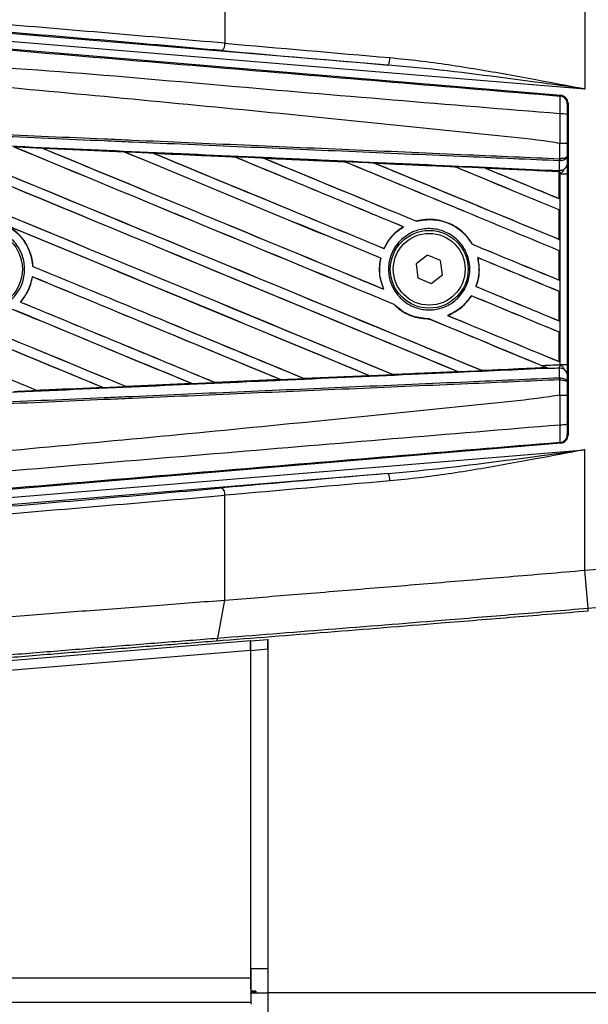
# Model space of a CAD drawing. Header units: millimetres. Extents: x 0 to 420, y 0 to 297.
# Tile 25 of 63: x 61.82 to 64.97, y 257.9 to 263.37. Entities that reach past the tile are written whole.
import ezdxf

# ---------------------------------------------------------------- set-up
doc = ezdxf.new("R2010")
doc.units = ezdxf.units.MM

msp = doc.modelspace()

# ---------------------------------------------------------------- linework, layer by layer
at = {"color": 7, "linetype": 'Continuous', "lineweight": 25}
for p, q in [((62.95541, 263.82341), (62.95541, 263.24057)), ((64.95503, 263.65719), (64.95503, 262.9871)), ((63.86319, 263.11926), (61.64706, 263.30341)), ((61.64364, 263.26225), (64.95503, 262.9871)), ((61.55438, 263.22631), (64.82102, 262.95087)), ((64.81672, 262.94691), (64.82102, 262.95087)), ((64.86137, 262.90697), (64.85707, 262.90301)), ((64.86137, 262.90697), (64.86137, 261.06089)), ((61.9448, 262.65636), (62.39711, 262.63628)), ((61.94502, 262.65628), (61.9448, 262.65636)), ((61.94502, 262.65628), (61.94693, 262.65573)), ((64.81684, 262.68357), (64.81688, 262.68356)), ((64.81684, 262.59868), (64.81684, 262.68357)), ((64.85643, 262.68346), (64.85643, 262.61008)), ((62.39711, 262.63628), (62.39737, 262.63616)), ((62.39793, 262.63568), (62.39737, 262.63616)), ((62.55845, 262.62898), (62.55806, 262.62912)), ((62.55845, 262.62898), (62.56033, 262.62844)), ((63.00943, 262.60882), (62.55845, 262.62898)), ((63.00895, 262.60904), (63.00943, 262.60882)), ((63.00998, 262.60835), (63.00943, 262.60882)), ((63.17249, 262.60151), (63.1718, 262.60177)), ((63.17249, 262.60151), (63.17432, 262.60099)), ((64.8141, 262.58697), (64.81688, 262.58703)), ((64.81457, 262.53394), (64.8141, 262.58697)), ((64.8151, 262.59868), (64.81684, 262.59868)), ((64.85643, 262.61008), (64.85682, 262.56517)), ((63.62219, 262.58087), (63.62166, 262.58132)), ((63.78712, 262.57387), (63.78889, 262.57337)), ((64.23459, 262.55325), (64.23407, 262.55368)), ((64.81213, 262.52746), (64.40235, 262.54606)), ((64.40235, 262.54606), (64.40406, 262.54558)), ((64.81218, 262.52833), (64.81213, 262.52746)), ((64.81218, 262.51445), (64.81218, 262.52833)), ((64.81223, 262.53231), (64.81225, 262.53404)), ((64.81225, 262.53404), (64.81457, 262.53394)), ((64.81193, 262.52707), (64.81213, 262.52746)), ((64.81193, 262.52707), (64.81193, 262.377)), ((64.81218, 262.37664), (64.81218, 262.51445)), ((64.81743, 262.51423), (64.81218, 262.51445)), ((64.81743, 261.45363), (64.81743, 262.51423)), ((64.81743, 262.51423), (64.85701, 262.51423)), ((64.85701, 262.51423), (64.85701, 261.45363)), ((64.81193, 262.377), (64.81218, 262.37664)), ((64.81218, 262.31374), (64.81193, 262.31358)), ((64.81193, 262.31358), (64.81193, 262.15049)), ((64.81218, 262.15013), (64.81218, 262.31374)), ((63.94609, 262.21995), (63.94689, 262.21988)), ((64.01986, 262.2511), (64.01951, 262.2515)), ((64.81193, 262.15049), (64.81218, 262.15013)), ((63.83965, 262.09909), (63.83931, 262.09949)), ((64.33062, 262.1229), (64.33008, 262.12286)), ((63.82095, 262.04537), (63.82145, 262.04542)), ((64.08026, 262.06274), (64.01718, 262.01438)), ((64.15369, 262.03229), (64.08026, 262.06274)), ((64.35989, 262.04847), (64.36051, 262.04795)), ((64.81218, 262.08722), (64.81193, 262.08706)), ((64.81193, 262.08706), (64.81193, 261.92397)), ((64.81218, 261.92361), (64.81218, 262.08722)), ((61.88926, 262.00005), (61.88878, 261.99999)), ((64.01718, 262.01438), (64.02753, 261.93556)), ((64.16403, 261.95348), (64.15369, 262.03229)), ((61.88607, 261.94212), (61.88649, 261.94168)), ((64.02753, 261.93556), (64.10095, 261.90512)), ((64.10095, 261.90512), (64.16403, 261.95348)), ((63.83757, 261.87343), (63.83679, 261.87402)), ((64.35087, 261.88801), (64.35034, 261.88797)), ((64.81193, 261.92397), (64.81218, 261.92361)), ((64.32492, 261.83647), (64.32524, 261.83607)), ((64.81218, 261.86071), (64.81193, 261.86055)), ((64.81193, 261.86055), (64.81193, 261.69746)), ((64.81218, 261.6971), (64.81218, 261.86071)), ((61.82135, 261.80164), (61.82072, 261.80165)), ((63.89523, 261.78803), (63.89595, 261.78799)), ((64.09002, 261.70745), (64.09056, 261.70696)), ((64.19342, 261.72658), (64.19245, 261.72672)), ((64.81193, 261.69746), (64.81218, 261.6971)), ((64.81218, 261.63419), (64.81193, 261.63403)), ((64.81193, 261.63403), (64.81193, 261.47094)), ((64.81218, 261.47058), (64.81218, 261.63419)), ((64.38423, 261.42098), (64.74103, 261.43717)), ((64.7397, 261.4375), (64.74103, 261.43717)), ((64.81193, 261.47094), (64.81218, 261.47058)), ((64.8141, 261.38089), (64.81457, 261.43392)), ((64.81743, 261.45363), (64.85701, 261.45363)), ((63.75782, 261.39228), (63.39681, 261.37614)), ((63.75549, 261.39299), (63.75691, 261.39263)), ((63.89029, 261.39864), (63.88986, 261.39904)), ((64.24775, 261.41521), (64.24913, 261.41486)), ((64.38423, 261.42098), (64.38382, 261.42137)), ((64.75538, 261.43134), (64.75181, 261.4328)), ((64.8141, 261.38089), (64.81688, 261.38083)), ((64.85682, 261.40269), (64.85643, 261.35778)), ((61.9136, 261.31019), (62.27841, 261.3264)), ((62.27688, 261.32679), (62.27841, 261.3264)), ((62.27841, 261.3264), (62.27865, 261.32631)), ((62.40791, 261.33217), (62.40746, 261.3326)), ((62.40791, 261.33217), (62.77155, 261.3484)), ((62.40812, 261.33207), (62.40791, 261.33217)), ((62.77194, 261.34826), (62.40812, 261.33207)), ((62.77005, 261.34878), (62.77155, 261.3484)), ((62.77155, 261.3484), (62.77194, 261.34826)), ((62.90213, 261.35424), (62.90168, 261.35466)), ((62.90248, 261.35407), (62.90213, 261.35424)), ((63.26499, 261.37025), (62.90248, 261.35407)), ((63.26292, 261.37084), (63.26438, 261.37047)), ((63.26438, 261.37047), (63.26499, 261.37025)), ((63.39625, 261.37639), (63.39582, 261.37681)), ((63.39681, 261.37614), (63.39625, 261.37639)), ((64.81684, 261.36917), (64.8151, 261.36918)), ((64.81684, 261.28429), (64.81684, 261.36917)), ((64.85643, 261.35778), (64.85643, 261.2844)), ((61.9136, 261.31019), (61.91314, 261.31063)), ((61.91372, 261.31013), (61.9136, 261.31019)), ((64.81688, 261.2843), (64.81684, 261.28429)), ((64.85707, 261.06485), (64.86137, 261.06089)), ((64.82102, 261.01699), (61.55438, 260.74155)), ((64.82102, 261.01699), (64.81672, 261.02095)), ((61.64364, 260.70561), (64.95503, 260.98076)), ((64.95503, 260.31066), (64.95503, 260.98076)), ((63.86319, 260.8486), (61.64706, 260.66445)), ((62.95541, 260.14445), (62.95541, 260.72729)), ((64.95503, 260.31066), (65.95777, 260.39399)), ((64.97256, 260.09972), (64.95503, 260.31066)), ((64.97256, 260.09972), (65.9753, 260.18304)), ((62.9159, 259.93344), (62.95541, 260.14445)), ((61.44712, 259.782), (63.09836, 259.91921)), ((63.09836, 259.91921), (63.09884, 259.91828)), ((63.09884, 259.91828), (63.19505, 259.92628)), ((63.19531, 259.91711), (63.19391, 259.91711)), ((63.19505, 259.92628), (63.19552, 259.92537)), ((63.19531, 259.91711), (63.19531, 259.91711)), ((63.19552, 257.96369), (63.19552, 259.9273)), ((63.09884, 259.864), (61.44941, 259.72694)), ((63.09884, 259.864), (63.09884, 258.0442)), ((63.19456, 259.87099), (63.09932, 259.86307)), ((63.09932, 258.09738), (63.09932, 259.86307)), ((63.19552, 259.87099), (63.19456, 259.87099)), ((63.19456, 259.87099), (63.19456, 259.36644)), ((63.19552, 259.36644), (63.19456, 259.36644)), ((63.09932, 258.09738), (63.19552, 258.09738)), ((59.90515, 258.0442), (63.09884, 258.0442)), ((63.10004, 257.97119), (63.10004, 257.96273)), ((63.12781, 257.97119), (63.10004, 257.97119)), ((63.12781, 257.96273), (63.10004, 257.96273)), ((63.1022, 257.95288), (63.10048, 257.95978)), ((63.19552, 257.95978), (63.10048, 257.95978)), ((63.12781, 257.97119), (63.12781, 257.96273)), ((63.19552, 257.96369), (87.15175, 257.96369)), ((63.19552, 257.85355), (63.19552, 257.96369)), ((63.09999, 257.9066), (59.90515, 257.9066)), ((63.09999, 257.9066), (63.1022, 257.89778))]:
    msp.add_line(p, q, dxfattribs=at)
for centre, radius in [((61.61238, 261.98393), 0.219), ((64.09061, 261.98393), 0.21619), ((64.09061, 261.98393), 0.19964)]:
    msp.add_circle(centre, radius, dxfattribs=at)
for centre, radius, start, end in [((62.90582, 263.23511), 0.04989, 314.3124, 6.28145), ((63.79369, 263.15707), 0.07912, 331.45556, 2.42706), ((64.81301, 262.90301), 0.04406, 0.00461, 85.17567), ((64.82601, 262.74597), 0.10243, 72.68242, 94.90681), ((64.69215, 262.60328), 0.12303, 352.38146, 357.85676), ((64.69495, 262.59241), 0.12206, 357.47222, 2.94403), ((64.81853, 262.57279), 0.03905, 264.18694, 348.74615), ((64.81853, 261.39507), 0.03905, 11.25385, 95.81306), ((64.69215, 261.36458), 0.12303, 2.14324, 7.61854), ((64.69495, 261.37544), 0.12206, 357.05597, 2.52778), ((64.82601, 261.22189), 0.10243, 265.09319, 287.31758), ((64.81301, 261.06485), 0.04406, 274.82433, 359.99539), ((63.79369, 260.81079), 0.07912, 357.57294, 28.54444), ((62.90582, 260.73275), 0.04989, 353.71855, 45.6876)]:
    msp.add_arc(centre, radius, start, end, dxfattribs=at)
for centre, major_axis, ratio, start_param, end_param in [((61.44627, 263.27296), (5.50717, -0.45432), 0.0172664, 1.2946372, 1.53427), ((61.44285, 263.2318), (5.46587, -0.45432), 0.0173951, 1.2946586, 1.5342915), ((64.95503, 263.19709), (7.297, -0.60995), 0.0174922, 4.4362676, 4.5649819), ((64.95161, 263.15593), (7.33831, -0.60995), 0.0173951, 4.4362513, 4.5649656), ((64.81731, 262.90696), (0.03244, 0.02982), 0.9999298, 5.5398822, 7.0264884), ((60.02019, 263.44639), (47.24029, -19.56906), 0.0080625, 4.73054, 4.7977625), ((60.02019, 263.44639), (47.21275, -19.55765), 0.0080625, 4.7305916, 4.797783), ((60.02019, 262.72214), (47.24029, -19.56906), 0.0080625, 1.4844685, 1.5497155), ((60.02019, 262.72214), (47.21275, -19.55765), 0.0080625, 1.4844738, 1.5496877), ((60.02019, 263.6729), (47.24029, -19.56906), 0.0080625, 4.7435023, 4.8082676), ((60.02019, 263.6729), (47.21275, -19.55765), 0.0080625, 4.7435622, 4.8082852), ((60.02019, 262.94866), (47.24029, -19.56906), 0.0080625, 1.4920007, 1.5367618), ((60.02019, 262.94866), (47.21275, -19.55765), 0.0080625, 1.491968, 1.5367252), ((60.02019, 263.89942), (47.24029, -19.56906), 0.0080625, 4.7564808, 4.7966243), ((60.02019, 263.89942), (47.21275, -19.55765), 0.0080625, 4.7565498, 4.7966551), ((60.02019, 261.91565), (47.213, -2.06199), 0.0174384, 1.5211746, 1.5307369), ((60.02019, 263.17517), (47.24029, -19.56906), 0.0080625, 1.4935829, 1.5237995), ((60.02019, 263.17517), (47.21275, -19.55765), 0.0080625, 1.4935466, 1.5237528), ((60.02019, 264.12593), (47.24029, -19.56906), 0.0080625, 4.7694771, 4.7966686), ((60.02019, 264.12593), (47.21275, -19.55765), 0.0080625, 4.7695567, 4.7967086), ((60.02019, 261.91565), (47.213, -2.06199), 0.0174384, 1.50819, 1.5177301), ((60.02019, 263.40169), (47.24029, -19.56906), 0.0080625, 1.4909186, 1.510827), ((60.02019, 263.40169), (47.21275, -19.55765), 0.0080625, 1.490887, 1.5107682), ((60.02019, 264.35245), (47.24029, -19.56906), 0.0080625, 4.7824925, 4.8004965), ((60.02019, 264.35245), (47.21275, -19.55765), 0.0080625, 4.7825851, 4.8005386), ((60.02019, 261.91565), (47.213, -2.06199), 0.0174384, 1.495191, 1.5047017), ((60.02019, 263.6282), (47.24029, -19.56906), 0.0080625, 1.4725233, 1.4978432), ((60.02019, 263.6282), (47.21275, -19.55765), 0.0080625, 1.472469, 1.4977693), ((60.02019, 264.57896), (47.24029, -19.56906), 0.0080625, 4.7955283, 4.8173417), ((60.02019, 264.57896), (47.21275, -19.55765), 0.0080625, 4.7956373, 4.817396), ((60.02019, 261.91565), (47.213, -2.06199), 0.0174384, 1.4821755, 1.4916495), ((60.02019, 263.85472), (47.24029, -19.56906), 0.0080625, 1.4725233, 1.4848473), ((60.02019, 263.85472), (47.21275, -19.55765), 0.0080625, 1.472469, 1.4847537), ((60.02019, 264.80548), (47.24029, -19.56906), 0.0080625, 4.8085854, 4.8173417), ((60.02019, 264.80548), (47.21275, -19.55765), 0.0080625, 4.8087157, 4.817396), ((60.02019, 261.91565), (47.213, -2.06199), 0.0174384, 1.4698908, 1.478571), ((60.02019, 262.76684), (47.21275, -19.55765), 0.0080625, 4.7157288, 4.7663143), ((60.02019, 262.76684), (47.24029, -19.56906), 0.0080625, 4.7157288, 4.7662988), ((60.02019, 262.49563), (47.24029, -19.56906), 0.0080625, 1.4949342, 1.5376601), ((60.02019, 262.49563), (47.21275, -19.55765), 0.0080625, 1.4949375, 1.5375119), ((60.02019, 261.81608), (47.24029, -19.56906), 0.0080625, 1.5263102, 1.5671512), ((60.02019, 261.81608), (47.21275, -19.55765), 0.0080625, 1.5263198, 1.5671374), ((60.02019, 264.35245), (47.24029, -19.56906), 0.0080625, 4.8070888, 4.8173417), ((60.02019, 264.35245), (47.21275, -19.55765), 0.0080625, 4.8071536, 4.817396), ((60.02019, 263.40169), (47.24029, -19.56906), 0.0080625, 1.4725233, 1.4821426), ((60.02019, 263.40169), (47.21275, -19.55765), 0.0080625, 1.472469, 1.4820756), ((60.02019, 263.21987), (47.24029, -19.56906), 0.0080625, 4.7552941, 4.7872672), ((60.02019, 263.21987), (47.21275, -19.55765), 0.0080625, 4.7553273, 4.7872878), ((60.02019, 262.54032), (47.24029, -19.56906), 0.0080625, 4.7227138, 4.7558224), ((60.02019, 262.54032), (47.21275, -19.55765), 0.0080625, 4.7227276, 4.7558335), ((60.02019, 262.26911), (47.24029, -19.56906), 0.0080625, 1.5053953, 1.5346283), ((60.02019, 262.26911), (47.21275, -19.55765), 0.0080625, 1.505399, 1.5345964), ((60.02019, 264.12593), (47.24029, -19.56906), 0.0080625, 4.8075194, 4.8173417), ((60.02019, 264.12593), (47.21275, -19.55765), 0.0080625, 4.8075844, 4.817396), ((60.02019, 263.17517), (47.24029, -19.56906), 0.0080625, 1.4725233, 1.482886), ((60.02019, 263.17517), (47.21275, -19.55765), 0.0080625, 1.472469, 1.4828257), ((60.02019, 262.99335), (47.24029, -19.56906), 0.0080625, 4.7538521, 4.7767798), ((60.02019, 262.99335), (47.21275, -19.55765), 0.0080625, 4.7538879, 4.7767986), ((60.02019, 262.0426), (47.24029, -19.56906), 0.0080625, 1.5158534, 1.5369497), ((60.02019, 262.0426), (47.21275, -19.55765), 0.0080625, 1.5158593, 1.5369218), ((60.02019, 262.94866), (47.24029, -19.56906), 0.0080625, 1.4746438, 1.4878779), ((60.02019, 263.89942), (47.24029, -19.56906), 0.0080625, 4.8041637, 4.8173417), ((60.02019, 263.89942), (47.21275, -19.55765), 0.0080625, 4.8042359, 4.817396), ((60.02019, 262.94866), (47.21275, -19.55765), 0.0080625, 1.4740067, 1.4878161), ((60.02019, 262.05221), (47.213, 2.06199), 0.0174384, 4.8041838, 4.8117568), ((60.02019, 262.94866), (47.24029, -19.56906), 0.0080625, 1.4739962, 1.4746438), ((60.02019, 262.05221), (47.213, 2.06199), 0.0174384, 4.7831864, 4.790826), ((60.02019, 262.05221), (47.213, 2.06199), 0.0174384, 4.7936815, 4.8012897), ((60.02019, 262.05221), (47.213, 2.06199), 0.0174384, 4.7517321, 4.7594438), ((60.02019, 262.05221), (47.213, 2.06199), 0.0174384, 4.7622128, 4.7699042), ((60.02019, 262.05221), (47.213, 2.06199), 0.0174384, 4.7726972, 4.7803646), ((64.81731, 261.06089), (0.03244, -0.02982), 0.9999298, 5.5398822, 7.0264884), ((64.95161, 260.81193), (7.33831, 0.60995), 0.0173951, 1.7182197, 1.846934), ((64.95503, 260.77077), (7.297, 0.60995), 0.0174922, 1.7182034, 1.8469177), ((61.44285, 260.73606), (5.46587, 0.45432), 0.0173951, 4.7488938, 4.9885267), ((61.44627, 260.6949), (5.50717, 0.45432), 0.0172664, 4.7489153, 4.9885481), ((63.09835, 259.86396), (0, 0.05526), 0.0086969, 4.7131117, 6.2664547), ((63.09884, 259.86303), (0, 0.05526), 0.0086969, 4.7131117, 6.2664547), ((63.19312, 259.87087), (0, 0.05526), 0.0260959, 4.7145589, 5.703819), ((63.19504, 259.87103), (0, 0.05526), 0.0086969, 5.6984433, 6.2664547), ((63.10052, 258.09738), (0, 0.13768), 0.0087269, 1.5707963, 2.7300758), ((63.10004, 258.0442), (0, 0.13768), 0.0087269, 1.5707963, 3.1066861), ((63.10052, 258.09738), (0, 0.13768), 0.0087269, 2.9170668, 3.1066861)]:
    msp.add_ellipse(centre, major_axis=major_axis, ratio=ratio, start_param=start_param, end_param=end_param, dxfattribs=at)
for points, knots in [([(60.02921, 263.34845), (60.35469, 263.32102), (61.00567, 263.26617), (61.98184, 263.18414), (63.25343, 263.07748), (64.19725, 262.99865), (64.81672, 262.94691)], [0, 0, 0, 0, 0.2036202, 0.4072406, 0.6109477, 1, 1, 1, 1]), ([(64.81725, 262.84802), (64.19709, 262.8987), (63.25189, 262.97595), (61.97824, 263.09091), (60.99943, 263.14746), (60.34791, 263.26674), (60.02099, 263.25029), (60.02098, 263.25029)], [0, 0, 0, 0, 0.3887669, 0.5925279, 0.7962893, 0.9999993, 1, 1, 1, 1]), ([(64.81684, 262.68357), (64.79834, 262.68654), (64.68417, 262.70487), (64.18323, 262.75586), (63.154, 262.86213), (61.66905, 263.002), (60.57003, 263.10364), (60.02019, 263.1545)], [0, 0, 0, 0, 0.0117013, 0.0722088, 0.3141935, 0.6568871, 1, 1, 1, 1]), ([(63.87274, 263.16042), (63.92671, 263.15504), (64.08882, 263.1389), (64.35884, 263.09746), (64.66414, 263.04253), (64.86286, 263.00467), (64.95371, 262.98735), (64.95503, 262.9871)], [0, 0, 0, 0, 0.1493412, 0.4485616, 0.7478538, 0.996344, 1, 1, 1, 1]), ([(64.95503, 262.9871), (64.9537, 262.98728), (64.86193, 262.99977), (64.55252, 263.04166), (64.19004, 263.0894), (63.91752, 263.1143), (63.86319, 263.11926)], [0, 0, 0, 0, 0.0036655, 0.2523883, 0.8509607, 1, 1, 1, 1]), ([(64.81725, 262.84802), (64.81757, 262.86012), (64.81819, 262.88434), (64.81844, 262.91506), (64.81811, 262.93703), (64.81742, 262.9459), (64.81686, 262.9467), (64.81672, 262.94691)], [0, 0, 0, 0, 0.2296881, 0.4595969, 0.6887793, 0.9180889, 1, 1, 1, 1]), ([(64.85707, 262.90301), (64.85705, 262.90289), (64.85696, 262.90245), (64.85681, 262.89719), (64.85665, 262.88403), (64.85654, 262.86557), (64.85651, 262.85102), (64.8565, 262.84375)], [0, 0, 0, 0, 0.08210774, 0.31165455, 0.54070711, 0.77036972, 1, 1, 1, 1]), ([(60.02048, 262.80775), (60.3612, 262.7929), (60.90934, 262.769), (61.66459, 262.73606), (62.13088, 262.71573), (62.59718, 262.6954), (63.06345, 262.67506), (63.68448, 262.64798), (64.26842, 262.62252), (64.64497, 262.6061), (64.8151, 262.59868)], [0, 0, 0, 0, 0.2128192, 0.3423754, 0.4719316, 0.50432, 0.6339994, 0.7636564, 0.8932125, 1, 1, 1, 1]), ([(64.81688, 262.68356), (64.81691, 262.69805), (64.81702, 262.75296), (64.81715, 262.80771), (64.81725, 262.84802)], [0, 0, 0, 0, 0.2638842, 1, 1, 1, 1]), ([(64.8565, 262.84375), (64.85647, 262.80444), (64.85644, 262.75107), (64.85643, 262.69756), (64.85643, 262.68346)], [0, 0, 0, 0, 0.7365741, 1, 1, 1, 1]), ([(64.8141, 262.58697), (64.64398, 262.59439), (64.26747, 262.61081), (63.6836, 262.63628), (63.06263, 262.66336), (62.5964, 262.6837), (62.13015, 262.70403), (61.66391, 262.72437), (60.90874, 262.75731), (60.36066, 262.78121), (60.01997, 262.79607)], [0, 0, 0, 0, 0.1067875, 0.2363437, 0.3660007, 0.4956801, 0.5280685, 0.6576247, 0.7871808, 1, 1, 1, 1]), ([(60.01779, 262.74595), (60.07873, 262.74329), (60.38344, 262.72998), (60.93191, 262.70592), (61.66297, 262.67365), (62.39361, 262.6412), (63.00198, 262.61402), (63.60985, 262.58672), (64.17297, 262.56133), (64.61388, 262.54132), (64.81223, 262.53231)], [0, 0, 0, 0, 0.0380636, 0.1903223, 0.342581, 0.4948397, 0.6470984, 0.723226, 0.8754847, 1, 1, 1, 1]), ([(61.9448, 262.65636), (61.93657, 262.65672), (61.89539, 262.65854), (61.84224, 262.6609), (61.79733, 262.66289), (61.78536, 262.66342)], [0, 0, 0, 0, 0.1549567, 0.7747838, 1, 1, 1, 1]), ([(62.39737, 262.63616), (62.39582, 262.63623), (62.24507, 262.64295), (62.09427, 262.64965), (61.94502, 262.65628)], [0, 0, 0, 0, 0.0102907, 1, 1, 1, 1]), ([(64.85643, 262.68346), (64.85637, 262.68347), (64.8561, 262.68348), (64.85271, 262.68351), (64.84386, 262.68354), (64.83151, 262.68356), (64.82176, 262.68356), (64.81688, 262.68356)], [0, 0, 0, 0, 0.0716067, 0.3068114, 0.5378745, 0.7689372, 1, 1, 1, 1]), ([(62.55806, 262.62912), (62.54983, 262.62949), (62.50866, 262.63132), (62.45501, 262.63371), (62.4096, 262.63573), (62.39711, 262.63628)], [0, 0, 0, 0, 0.15347314, 0.767366, 1, 1, 1, 1]), ([(62.55806, 262.62912), (62.64711, 262.62516), (62.77088, 262.61965), (62.92116, 262.61295), (62.98241, 262.61022), (63.00895, 262.60904)], [0, 0, 0, 0, 0.5923667, 0.823393, 1, 1, 1, 1]), ([(63.1718, 262.60177), (63.16357, 262.60214), (63.12242, 262.60398), (63.06814, 262.6064), (63.02208, 262.60845), (63.00895, 262.60904)], [0, 0, 0, 0, 0.1516201, 0.7581009, 1, 1, 1, 1]), ([(63.1718, 262.60177), (63.20329, 262.60037), (63.27518, 262.59716), (63.38903, 262.59207), (63.50721, 262.58679), (63.58499, 262.58331), (63.62081, 262.58171)], [0, 0, 0, 0, 0.2103832, 0.4801439, 0.7606264, 1, 1, 1, 1]), ([(63.62166, 262.58132), (63.57683, 262.58334), (63.42716, 262.59008), (63.2774, 262.5968), (63.17249, 262.60151)], [0, 0, 0, 0, 0.2994906, 1, 1, 1, 1]), ([(64.85643, 262.61008), (64.85643, 262.61005), (64.8564, 262.6094), (64.85568, 262.60748), (64.85158, 262.60449), (64.84258, 262.60155), (64.83074, 262.59943), (64.82149, 262.59893), (64.81684, 262.59868)], [0, 0, 0, 0, 0.0053156, 0.1176999, 0.3508535, 0.5700679, 0.7835799, 1, 1, 1, 1]), ([(64.85643, 262.61008), (64.85643, 262.61002), (64.8564, 262.60871), (64.85569, 262.60483), (64.8516, 262.59878), (64.84262, 262.59284), (64.83078, 262.58854), (64.82154, 262.58754), (64.81688, 262.58703)], [0, 0, 0, 0, 0.0053156, 0.1176999, 0.3508535, 0.5700679, 0.7835799, 1, 1, 1, 1]), ([(63.78596, 262.57432), (63.77773, 262.57469), (63.73661, 262.57653), (63.68156, 262.57899), (63.63473, 262.58108), (63.62081, 262.58171)], [0, 0, 0, 0, 0.1494253, 0.747127, 1, 1, 1, 1]), ([(63.62081, 262.58171), (63.62112, 262.58157), (63.62157, 262.58138), (63.62164, 262.58134), (63.62166, 262.58132)], [0, 0, 0, 0, 0.6976298, 1, 1, 1, 1]), ([(63.78596, 262.57432), (63.83154, 262.57228), (63.92651, 262.56803), (64.073, 262.56147), (64.1763, 262.55684), (64.23023, 262.55442), (64.23264, 262.55431)], [0, 0, 0, 0, 0.3060679, 0.6376123, 0.9838287, 1, 1, 1, 1]), ([(63.78712, 262.57387), (63.78697, 262.57392), (63.78675, 262.574), (63.78615, 262.57424), (63.78596, 262.57432)], [0, 0, 0, 0, 0.6753525, 1, 1, 1, 1]), ([(64.23407, 262.55368), (64.22797, 262.55396), (64.07905, 262.5607), (63.93003, 262.56742), (63.78712, 262.57387)], [0, 0, 0, 0, 0.040966, 1, 1, 1, 1]), ([(64.40048, 262.54679), (64.39226, 262.54716), (64.35117, 262.549), (64.29522, 262.55151), (64.24749, 262.55365), (64.23264, 262.55431)], [0, 0, 0, 0, 0.1469211, 0.7346058, 1, 1, 1, 1]), ([(64.23264, 262.55431), (64.23307, 262.55413), (64.23383, 262.5538), (64.234, 262.55372), (64.23407, 262.55368)], [0, 0, 0, 0, 0.5692261, 1, 1, 1, 1]), ([(64.40048, 262.54679), (64.45243, 262.54446), (64.5636, 262.53948), (64.70082, 262.53333), (64.78609, 262.5295), (64.81218, 262.52833)], [0, 0, 0, 0, 0.3784171, 0.8098591, 1, 1, 1, 1]), ([(64.40235, 262.54606), (64.40217, 262.54613), (64.40184, 262.54625), (64.4009, 262.54663), (64.40048, 262.54679)], [0, 0, 0, 0, 0.5548092, 1, 1, 1, 1]), ([(64.81218, 262.51445), (64.81218, 262.51807), (64.81219, 262.52479), (64.81222, 262.53105), (64.81224, 262.53365), (64.81225, 262.53404)], [0, 0, 0, 0, 0.4979723, 0.9247743, 1, 1, 1, 1]), ([(64.81223, 262.53231), (64.81222, 262.53114), (64.8122, 262.52949), (64.81218, 262.5286), (64.81218, 262.52833)], [0, 0, 0, 0, 0.7081808, 1, 1, 1, 1]), ([(64.81743, 262.51423), (64.81739, 262.51475), (64.81713, 262.51841), (64.81632, 262.52581), (64.81519, 262.53109), (64.81457, 262.53394)], [0, 0, 0, 0, 0.0718682, 0.4987863, 1, 1, 1, 1]), ([(64.81743, 262.51423), (64.81751, 262.51429), (64.82077, 262.51689), (64.82889, 262.52345), (64.83586, 262.53108), (64.84009, 262.53571)], [0, 0, 0, 0, 0.0099417, 0.4001815, 1, 1, 1, 1]), ([(64.85682, 262.56517), (64.85688, 262.55779), (64.85697, 262.54405), (64.85701, 262.52502), (64.85701, 262.51559), (64.85701, 262.51423)], [0, 0, 0, 0, 0.4975078, 0.9271867, 1, 1, 1, 1]), ([(64.33062, 262.1229), (64.31595, 262.14402), (64.2835, 262.19073), (64.2085, 262.24027), (64.11742, 262.26502), (64.05247, 262.26013), (64.02095, 262.25188), (64.01951, 262.2515)], [0, 0, 0, 0, 0.2124905, 0.4699569, 0.7284596, 0.9876644, 1, 1, 1, 1]), ([(64.01986, 262.2511), (64.05071, 262.25616), (64.11252, 262.2663), (64.20457, 262.24123), (64.28129, 262.19251), (64.31468, 262.14484), (64.33008, 262.12286)], [0, 0, 0, 0, 0.2586156, 0.5182547, 0.7778659, 1, 1, 1, 1]), ([(61.44951, 262.14832), (61.4698, 262.1648), (61.51038, 262.19777), (61.58764, 262.21814), (61.66637, 262.21343), (61.73936, 262.18246), (61.79792, 262.12918), (61.83554, 262.0595), (61.84796, 261.98134), (61.83382, 261.90349), (61.79474, 261.83472), (61.7351, 261.78273), (61.66159, 261.75341), (61.58248, 261.75007), (61.50672, 261.77312), (61.44286, 261.81996), (61.39814, 261.88527), (61.37751, 261.96177), (61.38359, 262.04045), (61.41064, 262.10469), (61.43871, 262.1362), (61.44951, 262.14832)], [0, 0, 0, 0, 0.05370085, 0.107401, 0.16111805, 0.214849, 0.26857504, 0.32227575, 0.37594176, 0.42958299, 0.48322434, 0.53689062, 0.59059154, 0.64431766, 0.69804855, 0.75176548, 0.80545946, 0.8591318, 0.91279031, 0.96644543, 1, 1, 1, 1]), ([(61.74295, 262.22797), (61.75911, 262.21803), (61.80173, 262.19179), (61.85447, 262.12801), (61.88302, 262.05689), (61.88746, 262.01301), (61.88878, 261.99999)], [0, 0, 0, 0, 0.2012869, 0.5312186, 0.8609815, 1, 1, 1, 1]), ([(61.88926, 262.00005), (61.88881, 262.00586), (61.88594, 262.04257), (61.86559, 262.10864), (61.81497, 262.18091), (61.76902, 262.21175), (61.74894, 262.22522)], [0, 0, 0, 0, 0.06334465, 0.40073353, 0.73819073, 1, 1, 1, 1]), ([(63.94609, 262.21995), (63.94349, 262.21832), (63.92428, 262.20624), (63.88273, 262.17175), (63.85281, 262.12872), (63.83957, 262.10005), (63.83931, 262.09949)], [0, 0, 0, 0, 0.0566586, 0.4186058, 0.988574, 1, 1, 1, 1]), ([(63.83965, 262.09909), (63.85501, 262.12617), (63.88229, 262.1743), (63.92724, 262.20601), (63.94689, 262.21988)], [0, 0, 0, 0, 0.5628369, 1, 1, 1, 1]), ([(63.92939, 262.14252), (63.94904, 262.15888), (63.98835, 262.19161), (64.06366, 262.21239), (64.14073, 262.20864), (64.21253, 262.17905), (64.27036, 262.1274), (64.30773, 262.05955), (64.32047, 261.98335), (64.30736, 261.90739), (64.26997, 261.84007), (64.21243, 261.7888), (64.14103, 261.75935), (64.06371, 261.75521), (63.98928, 261.77699), (63.9263, 261.82228), (63.88199, 261.88581), (63.86123, 261.96036), (63.86649, 262.03712), (63.89221, 262.09981), (63.91909, 262.13069), (63.92939, 262.14252)], [0, 0, 0, 0, 0.053804, 0.1076031, 0.1615183, 0.2155014, 0.269422, 0.323168, 0.3767051, 0.4301008, 0.4834934, 0.5370217, 0.5907565, 0.6446694, 0.6986525, 0.7525749, 0.8063418, 0.8599294, 0.9133852, 0.9668046, 1, 1, 1, 1]), ([(63.82095, 262.04537), (63.81885, 262.03416), (63.81108, 261.99257), (63.81499, 261.93272), (63.83127, 261.88887), (63.83679, 261.87402)], [0, 0, 0, 0, 0.1960692, 0.727723, 1, 1, 1, 1]), ([(63.83757, 261.87343), (63.8277, 261.90265), (63.80873, 261.95878), (63.81733, 262.01734), (63.82145, 262.04542)], [0, 0, 0, 0, 0.520389, 1, 1, 1, 1]), ([(64.35989, 262.04847), (64.36451, 262.01795), (64.37275, 261.96356), (64.35717, 261.91103), (64.35034, 261.88797)], [0, 0, 0, 0, 0.5610233, 1, 1, 1, 1]), ([(64.35087, 261.88801), (64.35503, 261.90109), (64.36856, 261.94364), (64.37042, 261.9993), (64.36238, 262.03877), (64.36051, 262.04795)], [0, 0, 0, 0, 0.2539841, 0.8264322, 1, 1, 1, 1]), ([(61.88607, 261.94212), (61.87873, 261.91183), (61.86627, 261.86037), (61.83399, 261.81876), (61.82072, 261.80165)], [0, 0, 0, 0, 0.5886716, 1, 1, 1, 1]), ([(61.82135, 261.80164), (61.83075, 261.81355), (61.85938, 261.84985), (61.87913, 261.89968), (61.88549, 261.93595), (61.88649, 261.94168)], [0, 0, 0, 0, 0.2914904, 0.8881008, 1, 1, 1, 1]), ([(64.32492, 261.83647), (64.306, 261.81155), (64.27029, 261.76451), (64.21736, 261.73881), (64.19245, 261.72672)], [0, 0, 0, 0, 0.5295417, 1, 1, 1, 1]), ([(64.19342, 261.72658), (64.21944, 261.73943), (64.27203, 261.76539), (64.30738, 261.81235), (64.32524, 261.83607)], [0, 0, 0, 0, 0.4947316, 1, 1, 1, 1]), ([(63.89523, 261.78803), (63.90356, 261.78033), (63.93463, 261.75162), (63.99994, 261.71575), (64.06074, 261.70986), (64.09056, 261.70696)], [0, 0, 0, 0, 0.1573825, 0.5868292, 1, 1, 1, 1]), ([(64.09002, 261.70745), (64.05909, 261.71061), (63.99705, 261.71696), (63.93279, 261.75371), (63.903, 261.78143), (63.89595, 261.78799)], [0, 0, 0, 0, 0.431457, 0.865462, 1, 1, 1, 1]), ([(64.74295, 261.43642), (64.70031, 261.43451), (64.58121, 261.42917), (64.46204, 261.42383), (64.38553, 261.4204)], [0, 0, 0, 0, 0.3579755, 1, 1, 1, 1]), ([(64.71251, 261.44906), (64.74142, 261.45032), (64.77639, 261.45184), (64.81136, 261.45337), (64.81743, 261.45363)], [0, 0, 0, 0, 0.8265638, 1, 1, 1, 1]), ([(64.75538, 261.43134), (64.74599, 261.4352), (64.73179, 261.44106), (64.71739, 261.44703), (64.71251, 261.44906)], [0, 0, 0, 0, 0.6608732, 1, 1, 1, 1]), ([(64.74103, 261.43717), (64.74118, 261.43712), (64.74146, 261.43702), (64.74246, 261.43661), (64.74295, 261.43642)], [0, 0, 0, 0, 0.5174533, 1, 1, 1, 1]), ([(64.74295, 261.43642), (64.74445, 261.43581), (64.7471, 261.43473), (64.75039, 261.43339), (64.75181, 261.4328)], [0, 0, 0, 0, 0.56705552, 1, 1, 1, 1]), ([(64.81457, 261.43392), (64.81001, 261.43372), (64.79028, 261.43286), (64.77055, 261.432), (64.75538, 261.43134)], [0, 0, 0, 0, 0.231001, 1, 1, 1, 1]), ([(64.81457, 261.43392), (64.81467, 261.43432), (64.81531, 261.43693), (64.81637, 261.44271), (64.81712, 261.44942), (64.81739, 261.45306), (64.81743, 261.45363)], [0, 0, 0, 0, 0.0771068, 0.5053181, 0.9215233, 1, 1, 1, 1]), ([(64.84009, 261.43215), (64.83586, 261.43678), (64.82889, 261.44441), (64.82077, 261.45097), (64.81751, 261.45357), (64.81743, 261.45363)], [0, 0, 0, 0, 0.5998185, 0.9900583, 1, 1, 1, 1]), ([(64.85701, 261.45363), (64.857, 261.44423), (64.85698, 261.42678), (64.85689, 261.41049), (64.85683, 261.40372), (64.85682, 261.40269)], [0, 0, 0, 0, 0.49771229, 0.92377816, 1, 1, 1, 1]), ([(64.75181, 261.4328), (64.57359, 261.42471), (64.15279, 261.40561), (63.60985, 261.38113), (63.00198, 261.35384), (62.39361, 261.32666), (61.66297, 261.2942), (60.93191, 261.26194), (60.38344, 261.23788), (60.07873, 261.22457), (60.01779, 261.22191)], [0, 0, 0, 0, 0.1133009, 0.26751, 0.3446127, 0.4988218, 0.6530308, 0.8072398, 0.9614489, 1, 1, 1, 1]), ([(60.01997, 261.17179), (60.36066, 261.18665), (60.90874, 261.21055), (61.66391, 261.24349), (62.13015, 261.26382), (62.5964, 261.28416), (63.06263, 261.30449), (63.6836, 261.33158), (64.26747, 261.35704), (64.64398, 261.37347), (64.8141, 261.38089)], [0, 0, 0, 0, 0.2128192, 0.3423754, 0.4719315, 0.5043199, 0.6339993, 0.7636563, 0.8932125, 1, 1, 1, 1]), ([(63.39625, 261.37639), (63.42656, 261.37776), (63.54681, 261.38316), (63.66701, 261.38858), (63.75691, 261.39263)], [0, 0, 0, 0, 0.2520371, 1, 1, 1, 1]), ([(63.75691, 261.39263), (63.75703, 261.39258), (63.7572, 261.39252), (63.75769, 261.39233), (63.75782, 261.39228)], [0, 0, 0, 0, 0.748666, 1, 1, 1, 1]), ([(63.75782, 261.39228), (63.76604, 261.39265), (63.81049, 261.39464), (63.85494, 261.39663), (63.89116, 261.39825)], [0, 0, 0, 0, 0.18503, 1, 1, 1, 1]), ([(63.89029, 261.39864), (63.9988, 261.40354), (64.11843, 261.40894), (64.23801, 261.41435), (64.24913, 261.41486)], [0, 0, 0, 0, 0.9070225, 1, 1, 1, 1]), ([(63.89116, 261.39825), (63.89083, 261.39839), (63.89037, 261.39859), (63.89031, 261.39863), (63.89029, 261.39864)], [0, 0, 0, 0, 0.6973497, 1, 1, 1, 1]), ([(64.25046, 261.41434), (64.19667, 261.41193), (64.07694, 261.40657), (63.95714, 261.4012), (63.89116, 261.39825)], [0, 0, 0, 0, 0.4492129, 1, 1, 1, 1]), ([(64.24913, 261.41486), (64.24926, 261.41481), (64.24948, 261.41473), (64.25019, 261.41445), (64.25046, 261.41434)], [0, 0, 0, 0, 0.615701, 1, 1, 1, 1]), ([(64.25046, 261.41434), (64.25868, 261.41471), (64.29978, 261.41655), (64.3448, 261.41857), (64.3816, 261.42022), (64.38553, 261.4204)], [0, 0, 0, 0, 0.1825482, 0.9127414, 1, 1, 1, 1]), ([(64.38553, 261.4204), (64.38512, 261.42057), (64.38441, 261.42088), (64.38428, 261.42095), (64.38423, 261.42098)], [0, 0, 0, 0, 0.5769873, 1, 1, 1, 1]), ([(64.81688, 261.38083), (64.82154, 261.38032), (64.83078, 261.37932), (64.84262, 261.37502), (64.8516, 261.36908), (64.85569, 261.36303), (64.8564, 261.35914), (64.85643, 261.35784), (64.85643, 261.35778)], [0, 0, 0, 0, 0.2164201, 0.4299321, 0.6491465, 0.8823001, 0.9946844, 1, 1, 1, 1]), ([(64.8151, 261.36918), (64.64497, 261.36176), (64.26842, 261.34534), (63.68448, 261.31987), (63.06345, 261.29279), (62.59718, 261.27246), (62.13088, 261.25213), (61.66459, 261.2318), (60.90934, 261.19886), (60.3612, 261.17496), (60.02048, 261.1601)], [0, 0, 0, 0, 0.1067875, 0.2363437, 0.3660006, 0.49568, 0.5280684, 0.6576246, 0.7871807, 1, 1, 1, 1]), ([(62.27865, 261.32631), (62.17917, 261.3219), (62.05754, 261.3165), (61.93588, 261.31111), (61.91372, 261.31013)], [0, 0, 0, 0, 0.8178524, 1, 1, 1, 1]), ([(62.27865, 261.32631), (62.28688, 261.32668), (62.33004, 261.3286), (62.3732, 261.33051), (62.40812, 261.33207)], [0, 0, 0, 0, 0.1907829, 1, 1, 1, 1]), ([(62.77194, 261.34826), (62.78017, 261.34862), (62.82276, 261.35052), (62.86627, 261.35246), (62.90155, 261.35403), (62.90248, 261.35407)], [0, 0, 0, 0, 0.1891642, 0.9787735, 1, 1, 1, 1]), ([(62.90213, 261.35424), (62.97561, 261.35753), (63.09638, 261.36293), (63.21711, 261.36835), (63.26438, 261.37047)], [0, 0, 0, 0, 0.6083995, 1, 1, 1, 1]), ([(63.26499, 261.37025), (63.27321, 261.37062), (63.31716, 261.37258), (63.3611, 261.37454), (63.39681, 261.37614)], [0, 0, 0, 0, 0.1872412, 1, 1, 1, 1]), ([(64.81684, 261.36917), (64.82149, 261.36892), (64.83074, 261.36843), (64.84258, 261.3663), (64.85158, 261.36337), (64.85568, 261.36038), (64.8564, 261.35846), (64.85643, 261.35781), (64.85643, 261.35778)], [0, 0, 0, 0, 0.2164201, 0.4299321, 0.6491465, 0.8823001, 0.9946844, 1, 1, 1, 1]), ([(64.81684, 261.28429), (64.79834, 261.28132), (64.68417, 261.26299), (64.18323, 261.212), (63.154, 261.10572), (61.66905, 260.96586), (60.57003, 260.86421), (60.02019, 260.81336)], [0, 0, 0, 0, 0.0117013, 0.0722088, 0.3141935, 0.6568871, 1, 1, 1, 1]), ([(61.78511, 261.30443), (61.79334, 261.30479), (61.83622, 261.30669), (61.87909, 261.30859), (61.91372, 261.31013)], [0, 0, 0, 0, 0.1920833, 1, 1, 1, 1]), ([(64.81688, 261.2843), (64.82176, 261.2843), (64.83151, 261.2843), (64.84386, 261.28432), (64.85271, 261.28435), (64.8561, 261.28438), (64.85637, 261.28439), (64.85643, 261.2844)], [0, 0, 0, 0, 0.2310628, 0.4621255, 0.6931886, 0.9283933, 1, 1, 1, 1]), ([(64.81725, 261.11984), (64.81715, 261.16015), (64.81702, 261.2149), (64.81691, 261.26981), (64.81688, 261.2843)], [0, 0, 0, 0, 0.7361158, 1, 1, 1, 1]), ([(64.85643, 261.2844), (64.85643, 261.2703), (64.85644, 261.21678), (64.85647, 261.16342), (64.8565, 261.12411)], [0, 0, 0, 0, 0.2634259, 1, 1, 1, 1]), ([(60.02098, 260.71757), (60.02099, 260.71757), (60.34722, 260.7449), (60.99975, 260.80012), (61.97816, 260.88224), (63.25193, 260.98912), (64.19711, 261.06805), (64.81725, 261.11984)], [0, 0, 0, 0, 0.0000007, 0.2037107, 0.4074721, 0.6112331, 1, 1, 1, 1]), ([(64.81672, 261.02095), (64.8171, 261.0223), (64.81788, 261.02501), (64.81839, 261.04431), (64.81833, 261.0724), (64.81782, 261.09954), (64.81737, 261.11574), (64.81725, 261.11984)], [0, 0, 0, 0, 0.2310896, 0.4626691, 0.6930315, 0.9222733, 1, 1, 1, 1]), ([(64.8565, 261.12411), (64.8565, 261.12164), (64.85652, 261.11191), (64.85657, 261.0956), (64.8567, 261.07874), (64.85687, 261.0672), (64.857, 261.06563), (64.85707, 261.06485)], [0, 0, 0, 0, 0.077747, 0.3068364, 0.5369565, 0.7685092, 1, 1, 1, 1]), ([(64.81672, 261.02095), (64.19725, 260.96921), (63.25357, 260.89039), (61.98198, 260.78373), (61.00581, 260.7017), (60.3547, 260.64684), (60.02921, 260.61941)], [0, 0, 0, 0, 0.3890527, 0.5926729, 0.7963808, 1, 1, 1, 1]), ([(63.86319, 260.8486), (63.91752, 260.85356), (64.19004, 260.87845), (64.55252, 260.9262), (64.86193, 260.96809), (64.9537, 260.98058), (64.95503, 260.98076)], [0, 0, 0, 0, 0.1490393, 0.7476117, 0.9963345, 1, 1, 1, 1]), ([(64.95503, 260.98076), (64.95371, 260.98051), (64.86286, 260.96319), (64.66414, 260.92533), (64.35884, 260.8704), (64.08882, 260.82896), (63.92671, 260.81282), (63.87274, 260.80744)], [0, 0, 0, 0, 0.003656, 0.2521462, 0.5514384, 0.8506588, 1, 1, 1, 1]), ([(62.95541, 260.14445), (63.08174, 260.15466), (63.33991, 260.17552), (63.73347, 260.20784), (64.13236, 260.24098), (64.53898, 260.27516), (64.81342, 260.29858), (64.95503, 260.31066)], [0, 0, 0, 0, 0.1936363, 0.3957127, 0.5934258, 0.7902057, 1, 1, 1, 1]), ([(61.44627, 260.02769), (61.57885, 260.03822), (61.83363, 260.05843), (62.21711, 260.08829), (62.58903, 260.11686), (62.83545, 260.13542), (62.95541, 260.14445)], [0, 0, 0, 0, 0.2602274, 0.5000726, 0.7566382, 1, 1, 1, 1]), ([(64.97394, 260.08297), (64.83725, 260.07165), (64.56346, 260.04898), (64.07923, 260.00947), (63.52303, 259.96468), (63.11219, 259.9324), (62.90677, 259.91627)], [0, 0, 0, 0, 0.1958951, 0.3923685, 0.6961873, 1, 1, 1, 1]), ([(62.9159, 259.93344), (63.12028, 259.94953), (63.52905, 259.98173), (64.08203, 260.02637), (64.56378, 260.06578), (64.83616, 260.0884), (64.97256, 260.09972)], [0, 0, 0, 0, 0.3038222, 0.6076396, 0.8035309, 1, 1, 1, 1]), ([(61.4453, 259.81522), (61.51276, 259.8208), (61.68724, 259.83522), (61.96874, 259.85819), (62.2878, 259.8839), (62.60464, 259.90911), (62.81202, 259.92532), (62.9159, 259.93344)], [0, 0, 0, 0, 0.135919, 0.3515459, 0.5679645, 0.7835858, 1, 1, 1, 1]), ([(62.90677, 259.91627), (62.80402, 259.90821), (62.59814, 259.89206), (62.28398, 259.86697), (61.96685, 259.84132), (61.68726, 259.81842), (61.51354, 259.80401), (61.44644, 259.79844)], [0, 0, 0, 0, 0.2155665, 0.4319268, 0.647493, 0.8638516, 1, 1, 1, 1]), ([(63.19552, 259.87099), (63.19552, 259.87405), (63.19552, 259.88018), (63.1955, 259.88912), (63.19547, 259.89755), (63.19542, 259.90512), (63.19537, 259.91183), (63.19533, 259.91533), (63.19531, 259.91711)], [0, 0, 0, 0, 0.1684482, 0.3368982, 0.5050769, 0.6729524, 0.8343135, 1, 1, 1, 1])]:
    msp.add_open_spline(points, degree=3, knots=knots, dxfattribs=at)
for points in [[(64.97394, 260.08297), (64.97392, 260.08324), (64.97388, 260.08377), (64.97359, 260.08723), (64.97317, 260.09239), (64.97276, 260.09728), (64.97256, 260.09972)], [(62.90677, 259.91627), (62.90772, 259.9166), (62.90961, 259.91728), (62.91212, 259.92088), (62.91431, 259.92611), (62.91537, 259.93099), (62.9159, 259.93344)]]:
    msp.add_open_spline(points, degree=3, dxfattribs=at)

doc.saveas('drawing.dxf')
